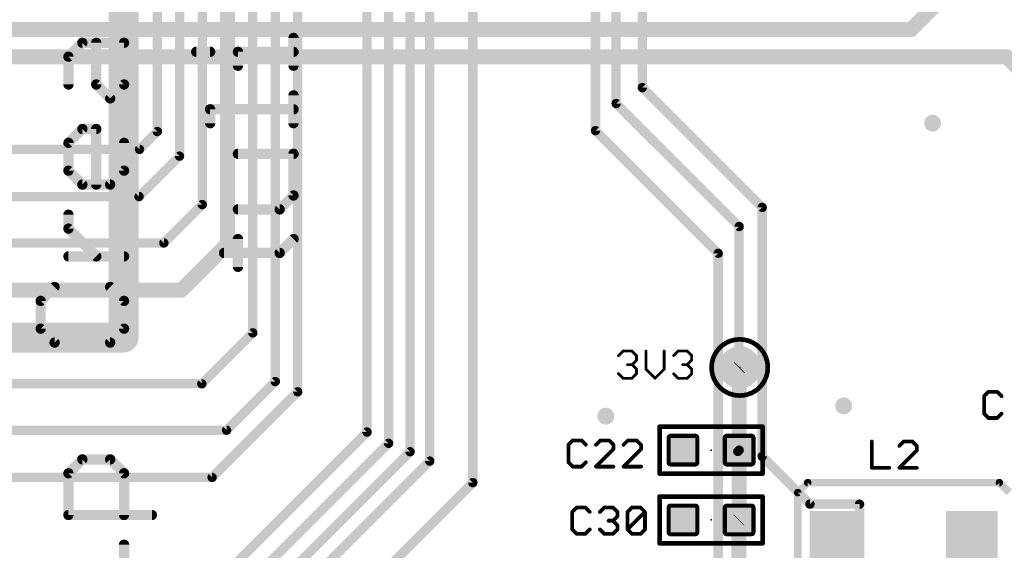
# Model space of a CAD drawing. Extents: x -10 to 150, y -20 to 180.
# Tile 16 of 70: x 35 to 61, y 44 to 58. Entities that reach past the tile are written whole.
import ezdxf

# ---------------------------------------------------------------- set-up
doc = ezdxf.new("R2010")
doc.units = 0
for name, color, linetype in [('1', 12, 'CONTINUOUS'), ('16', 132, 'CONTINUOUS'), ('18', 110, 'CONTINUOUS'), ('21', 253, 'CONTINUOUS'), ('23', 53, 'CONTINUOUS'), ('25', 253, 'CONTINUOUS')]:
    doc.layers.add(name, color=color, linetype=linetype)

# ---------------------------------------------------------------- blocks, each defined once
blk = doc.blocks.new('PIE')
at = {"const_width": 0.5}
blk.add_lwpolyline([(0, -0.25, 1), (0, 0.25, 1), (0, -0.25)], format="xyb", dxfattribs=at)
blk = doc.blocks.new('RECT142240X142240R25')
at = {"const_width": 0.1111}
blk.add_lwpolyline([(0.3889, -0.3334), (0.3889, 0.3334, 0.4142), (0.3334, 0.3889), (-0.3334, 0.3889, 0.4142), (-0.3889, 0.3334), (-0.3889, -0.3334, 0.4142), (-0.3334, -0.3889), (0.3334, -0.3889, 0.4142)], format="xyb", close=True, dxfattribs=at)
blk.add_solid([(-0.3588, -0.3588), (0.3588, -0.3588), (-0.3588, 0.3588), (0.3588, 0.3588)])
blk = doc.blocks.new('RECT')
blk.add_solid([(-0.5, -0.5), (0.5, -0.5), (-0.5, 0.5), (0.5, 0.5)])
blk = doc.blocks.new('ROUNDV')
at = {"const_width": 0.5}
blk.add_lwpolyline([(0, -0.25, 1), (0, 0.25, 1), (0, -0.25)], format="xyb", dxfattribs=at)

msp = doc.modelspace()

# ---------------------------------------------------------------- linework, layer by layer
at = {"layer": '1'}
for points, const_width in [([(40.2336, 89.2048), (40.2336, 52.1208)], 0.4064), ([(41.529, 83.058), (41.529, 48.387)], 0.254), ([(42.1386, 48.1076), (42.1386, 82.8294)], 0.254), ([(37.4142, 82), (37.4142, 55.5682)], 0.8128), ([(44.0182, 47.0154), (44.0182, 82.3468)], 0.254), ([(44.6024, 46.7106), (44.6024, 82.0674)], 0.254), ([(45.1866, 81.8134), (45.1866, 46.482)], 0.254), ([(45.72, 46.228), (45.72, 81.5086)], 0.254), ([(38.9318, 81.0006), (38.9318, 54.502)], 0.254), ([(46.8884, 45.6438), (46.8884, 81.0514)], 0.254), ([(38.3302, 80.4), (38.3302, 55.1704)], 0.254), ([(40.9194, 79.7814), (40.9194, 49.7078)], 0.254), ([(39.5478, 53.1876), (39.5478, 79.1718)], 0.254), ([(50.2158, 55.1942), (50.2158, 75.311)], 0.254), ([(51.4858, 69.0118), (51.4858, 56.3626)], 0.254), ([(50.7758, 66.6056), (50.7758, 55.9296)], 0.254), ([(51.4858, 56.3626), (54.737, 53.1114)], 0.254), ([(50.7758, 55.9296), (54.1122, 52.5932)], 0.254), ([(38.3302, 55.1704), (37.846, 54.6862)], 0.254), ([(53.5432, 51.8668), (50.2158, 55.1942)], 0.254), ([(37.846, 54.6862), (25.3112, 54.6862)], 0.254), ([(37.8348, 53.405), (38.9318, 54.502)], 0.254), ([(25.3, 53.405), (37.8348, 53.405)], 0.254), ([(38.5064, 52.1462), (39.5478, 53.1876)], 0.254), ([(54.737, 53.1114), (54.737, 46.355)], 0.254), ([(54.1122, 52.5932), (54.1122, 46.525)], 0.254), ([(25.3112, 52.1462), (38.5064, 52.1462)], 0.254), ([(38.9778, 50.865), (40.2336, 52.1208)], 0.4064), ([(53.5432, 34.671), (53.5432, 51.8668)], 0.254), ([(25.3, 50.865), (38.9778, 50.865)], 0.4064), ([(32.6898, 49.5808), (37.4142, 49.5808)], 0.8128), ([(39.5366, 48.325), (40.9194, 49.7078)], 0.254), ([(54.1122, 48.7528), (54.1274, 48.768)], 0.4064), ([(54.1122, 46.525), (54.1122, 48.7528)], 0.4064), ([(25.3, 48.325), (39.5366, 48.325)], 0.254), ([(41.529, 48.387), (40.2082, 47.0662)], 0.254), ([(39.816, 45.785), (42.1386, 48.1076)], 0.254), ([(40.2082, 47.0662), (25.3112, 47.0662)], 0.254), ([(37.973, 40.9702), (44.0182, 47.0154)], 0.254), ([(38.3032, 40.4114), (44.6024, 46.7106)], 0.254), ([(38.5826, 39.878), (45.1866, 46.482)], 0.254), ([(54.1122, 44.632), (54.1122, 46.525)], 0.4064), ([(54.1122, 46.525), (54.0766, 46.4894)], 0.254), ([(54.0766, 46.4894), (54.0766, 36.4134)], 0.254), ([(54.737, 46.355), (56.0324, 45.0596)], 0.254), ([(38.8112, 39.3192), (45.72, 46.228)], 0.254), ([(25.3, 45.785), (39.816, 45.785)], 0.254), ([(39.4208, 38.1762), (46.8884, 45.6438)], 0.254), ([(56.0324, 45.0596), (57.3786, 45.0596)], 0.254), ([(57.3786, 45.0596), (57.3786, 40.0812)], 0.254), ([(54.1008, 44.6206), (54.1122, 44.632)], 0.4064), ([(54.1008, 42.77), (54.1008, 44.6206)], 0.4064)]:
    msp.add_lwpolyline(points, dxfattribs=dict(at, const_width=const_width))
for points, const_width in [([(51.5307, 56.4075, 1), (51.4409, 56.3177)], 0.127), ([(51.4223, 56.3626, 1), (51.5493, 56.3626)], 0.127), ([(50.8207, 55.9745, 1), (50.7309, 55.8847)], 0.127), ([(50.7123, 55.9296, 1), (50.8393, 55.9296)], 0.127), ([(37.211, 55.5682, 1), (37.6174, 55.5682)], 0.4064), ([(38.3751, 55.1255, 1), (38.2853, 55.2153)], 0.127), ([(50.2607, 55.2391, 1), (50.1709, 55.1493)], 0.127), ([(38.2667, 55.1704, 1), (38.3937, 55.1704)], 0.127), ([(50.1523, 55.1942, 1), (50.2793, 55.1942)], 0.127), ([(37.8011, 54.7311, 1), (37.8909, 54.6413)], 0.127), ([(37.846, 54.6227, 1), (37.846, 54.7497)], 0.127), ([(38.8683, 54.502, 1), (38.9953, 54.502)], 0.127), ([(38.9767, 54.4571, 1), (38.8869, 54.5469)], 0.127), ([(37.7899, 53.4499, 1), (37.8797, 53.3601)], 0.127), ([(37.8348, 53.3415, 1), (37.8348, 53.4685)], 0.127), ([(39.4843, 53.1876, 1), (39.6113, 53.1876)], 0.127), ([(39.5927, 53.1427, 1), (39.5029, 53.2325)], 0.127), ([(54.8005, 53.1114, 1), (54.6735, 53.1114)], 0.127), ([(54.6921, 53.0665, 1), (54.7819, 53.1563)], 0.127), ([(54.1757, 52.5932, 1), (54.0487, 52.5932)], 0.127), ([(54.0673, 52.5483, 1), (54.1571, 52.6381)], 0.127), ([(38.4615, 52.1911, 1), (38.5513, 52.1013)], 0.127), ([(38.5064, 52.0827, 1), (38.5064, 52.2097)], 0.127), ([(40.132, 52.1208, 1), (40.3352, 52.1208)], 0.2032), ([(40.3054, 52.049, 1), (40.1618, 52.1926)], 0.2032), ([(53.6067, 51.8668, 1), (53.4797, 51.8668)], 0.127), ([(53.4983, 51.8219, 1), (53.5881, 51.9117)], 0.127), ([(38.906, 50.9368, 1), (39.0496, 50.7932)], 0.2032), ([(38.9778, 50.7634, 1), (38.9778, 50.9666)], 0.2032), ([(37.4142, 49.3776, 1), (37.4142, 49.784)], 0.4064), ([(40.8559, 49.7078, 1), (40.9829, 49.7078)], 0.127), ([(40.9643, 49.6629, 1), (40.8745, 49.7527)], 0.127), ([(54.2138, 48.7528, 1), (54.0106, 48.7528)], 0.2032), ([(54.0404, 48.8246, 1), (54.184, 48.681)], 0.2032), ([(54.1992, 48.6962, 1), (54.0556, 48.8398)], 0.2032), ([(39.4917, 48.3699, 1), (39.5815, 48.2801)], 0.127), ([(39.5366, 48.2615, 1), (39.5366, 48.3885)], 0.127), ([(41.4655, 48.387, 1), (41.5925, 48.387)], 0.127), ([(41.5739, 48.3421, 1), (41.4841, 48.4319)], 0.127), ([(42.0751, 48.1076, 1), (42.2021, 48.1076)], 0.127), ([(42.1835, 48.0627, 1), (42.0937, 48.1525)], 0.127), ([(40.1633, 47.1111, 1), (40.2531, 47.0213)], 0.127), ([(40.2082, 47.0027, 1), (40.2082, 47.1297)], 0.127), ([(43.9547, 47.0154, 1), (44.0817, 47.0154)], 0.127), ([(44.0631, 46.9705, 1), (43.9733, 47.0603)], 0.127), ([(44.5389, 46.7106, 1), (44.6659, 46.7106)], 0.127), ([(44.6473, 46.6657, 1), (44.5575, 46.7555)], 0.127), ([(45.1231, 46.482, 1), (45.2501, 46.482)], 0.127), ([(45.2315, 46.4371, 1), (45.1417, 46.5269)], 0.127), ([(54.2138, 46.525, 1), (54.0106, 46.525)], 0.2032), ([(54.0106, 46.525, 1), (54.2138, 46.525)], 0.2032), ([(54.1401, 46.4894, 1), (54.0131, 46.4894)], 0.127), ([(54.0317, 46.5343, 1), (54.1215, 46.4445)], 0.127), ([(54.0487, 46.525, 1), (54.1757, 46.525)], 0.127), ([(54.1571, 46.4801, 1), (54.0673, 46.5699)], 0.127), ([(54.7819, 46.3999, 1), (54.6921, 46.3101)], 0.127), ([(45.6565, 46.228, 1), (45.7835, 46.228)], 0.127), ([(45.7649, 46.1831, 1), (45.6751, 46.2729)], 0.127), ([(54.6735, 46.355, 1), (54.8005, 46.355)], 0.127), ([(39.7711, 45.8299, 1), (39.8609, 45.7401)], 0.127), ([(39.816, 45.7215, 1), (39.816, 45.8485)], 0.127), ([(46.8249, 45.6438, 1), (46.9519, 45.6438)], 0.127), ([(46.9333, 45.5989, 1), (46.8435, 45.6887)], 0.127), ([(56.0324, 45.1231, 1), (56.0324, 44.9961)], 0.127), ([(55.9875, 45.0147, 1), (56.0773, 45.1045)], 0.127), ([(57.4421, 45.0596, 1), (57.3151, 45.0596)], 0.127), ([(57.3786, 44.9961, 1), (57.3786, 45.1231)], 0.127), ([(54.2024, 44.6206, 1), (53.9992, 44.6206)], 0.2032), ([(54.029, 44.6924, 1), (54.1726, 44.5488)], 0.2032), ([(54.0106, 44.632, 1), (54.2138, 44.632)], 0.2032), ([(54.184, 44.5602, 1), (54.0404, 44.7038)], 0.2032)]:
    msp.add_lwpolyline(points, format="xyb", dxfattribs=dict(at, const_width=const_width))
at = {"layer": '16'}
for points, const_width in [([(58.7756, 57.9374), (63.4492, 62.611)], 0.4064), ([(22.2572, 57.9374), (58.7756, 57.9374)], 0.4064), ([(26.3, 57.2008), (61.3664, 57.2008)], 0.4064), ([(61.3664, 57.2008), (64.643, 53.9242)], 0.4064), ([(37.4142, 55.5682), (37.4142, 49.5808)], 0.8128)]:
    msp.add_lwpolyline(points, dxfattribs=dict(at, const_width=const_width))
for points, const_width in [([(58.7038, 58.0092, 1), (58.8474, 57.8656)], 0.2032), ([(58.7756, 57.8358, 1), (58.7756, 58.039)], 0.2032), ([(61.4382, 57.2726, 1), (61.2946, 57.129)], 0.2032), ([(61.3664, 57.0992, 1), (61.3664, 57.3024)], 0.2032), ([(37.6174, 55.5682, 1), (37.211, 55.5682)], 0.4064), ([(37.211, 49.5808, 1), (37.6174, 49.5808)], 0.4064)]:
    msp.add_lwpolyline(points, format="xyb", dxfattribs=dict(at, const_width=const_width))
at = {"layer": '21'}
for points, const_width in [([(35.9189, 57.2011), (36.296, 57.5782)], 0.2794), ([(36.296, 57.5782), (37.4273, 57.5782)], 0.2794), ([(36.6731, 56.447), (36.6731, 57.5782)], 0.2794), ([(37.4273, 57.5782), (37.4273, 56.447)], 0.2794), ([(42.0247, 56.9557), (42.0247, 57.7099)], 0.2794), ([(39.3851, 57.3328), (39.7622, 57.3328)], 0.2794), ([(40.5163, 56.9557), (40.5163, 57.3328)], 0.2794), ([(40.5163, 57.3328), (42.0247, 57.3328)], 0.2794), ([(35.9189, 56.447), (35.9189, 57.2011)], 0.2794), ([(37.0502, 56.0699), (36.6731, 56.447)], 0.2794), ([(37.4273, 56.447), (37.0502, 56.0699)], 0.2794), ([(42.0247, 55.3965), (42.0247, 56.1507)], 0.2794), ([(39.7622, 55.3965), (39.7622, 55.7736)], 0.2794), ([(39.7622, 55.7736), (42.0247, 55.7736)], 0.2794), ([(35.9189, 54.8623), (36.296, 55.2394)], 0.2794), ([(36.296, 55.2394), (36.6731, 55.2394)], 0.2794), ([(36.6731, 55.2394), (36.6731, 53.7311)], 0.2794), ([(35.9189, 54.1082), (35.9189, 54.8623)], 0.2794), ([(37.4273, 54.8623), (37.4273, 54.1082)], 0.2794), ([(42.0247, 54.5661), (40.5163, 54.5661)], 0.2794), ([(42.0247, 53.4348), (42.0247, 54.5661)], 0.2794), ([(36.296, 53.7311), (35.9189, 54.1082)], 0.2794), ([(37.4273, 54.1082), (37.0502, 53.7311)], 0.2794), ([(37.0502, 53.7311), (36.296, 53.7311)], 0.2794), ([(41.6476, 53.0577), (42.0247, 53.4348)], 0.2794), ([(40.5163, 53.0577), (41.6476, 53.0577)], 0.2794), ([(35.9189, 52.5363), (35.9189, 52.9133)], 0.2794), ([(36.6731, 51.7821), (35.9189, 52.5363)], 0.2794), ([(40.5163, 51.4985), (40.5163, 52.2527)], 0.2794), ([(41.6476, 51.8756), (42.0247, 52.2527)], 0.2794), ([(37.4273, 51.7821), (35.9189, 51.7821)], 0.2794), ([(40.1393, 51.8756), (41.6476, 51.8756)], 0.2794), ([(35.5419, 50.9516), (35.1648, 50.5745)], 0.2794), ([(37.4273, 50.5745), (37.0502, 50.9516)], 0.2794), ([(35.1648, 50.5745), (35.1648, 49.8204)], 0.2794), ([(37.4273, 49.8204), (37.4273, 50.5745)], 0.2794), ([(35.1648, 49.8204), (35.5419, 49.4433)], 0.2794), ([(37.0502, 49.4433), (37.4273, 49.8204)], 0.2794), ([(35.5419, 49.4433), (37.0502, 49.4433)], 0.2794), ([(51.9532, 45.89), (51.9532, 47.16)], 0.127), ([(51.9532, 47.16), (54.7472, 47.16)], 0.127), ([(54.7472, 47.16), (54.7472, 45.89)], 0.127), ([(35.9189, 45.897), (36.296, 46.274)], 0.2794), ([(36.296, 46.274), (37.0502, 46.274)], 0.2794), ([(37.0502, 46.274), (37.4273, 45.897)], 0.2794), ([(35.9189, 44.7657), (35.9189, 45.897)], 0.2794), ([(37.4273, 45.897), (37.4273, 44.7657)], 0.2794), ([(54.7472, 45.89), (51.9532, 45.89)], 0.127), ([(55.7024, 45.3736), (55.9724, 45.6436)], 0.2032), ([(61.1724, 45.6436), (55.9724, 45.6436)], 0.2032), ([(61.4424, 45.3736), (61.1724, 45.6436)], 0.2032), ([(55.7024, 45.3736), (55.7024, 40.1736)], 0.2032), ([(51.9532, 45.267), (54.7472, 45.267)], 0.127), ([(51.9532, 43.997), (51.9532, 45.267)], 0.127), ([(54.7472, 45.267), (54.7472, 43.997)], 0.127), ([(38.1815, 44.7657), (35.9189, 44.7657)], 0.2794), ([(37.4273, 43.2065), (37.4273, 43.9607)], 0.2794), ([(54.7472, 43.997), (51.9532, 43.997)], 0.127)]:
    msp.add_lwpolyline(points, dxfattribs=dict(at, const_width=const_width))
for points, const_width in [([(36.296, 57.6481, 1), (36.296, 57.5084)], 0.1397), ([(36.3454, 57.5288, 1), (36.2466, 57.6276)], 0.1397), ([(36.743, 57.5782, 1), (36.6033, 57.5782)], 0.1397), ([(37.4972, 57.5782, 1), (37.3575, 57.5782)], 0.1397), ([(37.4273, 57.5084, 1), (37.4273, 57.6481)], 0.1397), ([(42.0946, 57.7099, 1), (41.9549, 57.7099)], 0.1397), ([(39.3851, 57.4026, 1), (39.3851, 57.2629)], 0.1397), ([(39.7622, 57.2629, 1), (39.7622, 57.4026)], 0.1397), ([(40.5862, 57.3328, 1), (40.4465, 57.3328)], 0.1397), ([(40.5163, 57.4026, 1), (40.5163, 57.2629)], 0.1397), ([(42.0247, 57.2629, 1), (42.0247, 57.4026)], 0.1397), ([(35.9888, 57.2011, 1), (35.8491, 57.2011)], 0.1397), ([(35.8696, 57.2505, 1), (35.9683, 57.1517)], 0.1397), ([(40.4465, 56.9557, 1), (40.5862, 56.9557)], 0.1397), ([(41.9549, 56.9557, 1), (42.0946, 56.9557)], 0.1397), ([(35.8491, 56.447, 1), (35.9888, 56.447)], 0.1397), ([(36.7225, 56.4964, 1), (36.6237, 56.3976)], 0.1397), ([(36.6033, 56.447, 1), (36.743, 56.447)], 0.1397), ([(37.3575, 56.447, 1), (37.4972, 56.447)], 0.1397), ([(37.4767, 56.3976, 1), (37.3779, 56.4964)], 0.1397), ([(37.0008, 56.1193, 1), (37.0996, 56.0205)], 0.1397), ([(37.0008, 56.0205, 1), (37.0996, 56.1193)], 0.1397), ([(42.0946, 56.1507, 1), (41.9549, 56.1507)], 0.1397), ([(39.832, 55.7736, 1), (39.6923, 55.7736)], 0.1397), ([(39.7622, 55.8434, 1), (39.7622, 55.7037)], 0.1397), ([(42.0247, 55.7037, 1), (42.0247, 55.8434)], 0.1397), ([(36.296, 55.3093, 1), (36.296, 55.1696)], 0.1397), ([(36.3454, 55.19, 1), (36.2466, 55.2888)], 0.1397), ([(36.743, 55.2394, 1), (36.6033, 55.2394)], 0.1397), ([(36.6731, 55.1696, 1), (36.6731, 55.3093)], 0.1397), ([(39.6923, 55.3965, 1), (39.832, 55.3965)], 0.1397), ([(41.9549, 55.3965, 1), (42.0946, 55.3965)], 0.1397), ([(35.9888, 54.8623, 1), (35.8491, 54.8623)], 0.1397), ([(35.8696, 54.9117, 1), (35.9683, 54.8129)], 0.1397), ([(37.4972, 54.8623, 1), (37.3575, 54.8623)], 0.1397), ([(40.5163, 54.6359, 1), (40.5163, 54.4962)], 0.1397), ([(42.0946, 54.5661, 1), (41.9549, 54.5661)], 0.1397), ([(42.0247, 54.4962, 1), (42.0247, 54.6359)], 0.1397), ([(35.9683, 54.1576, 1), (35.8696, 54.0588)], 0.1397), ([(37.4767, 54.0588, 1), (37.3779, 54.1576)], 0.1397), ([(35.8491, 54.1082, 1), (35.9888, 54.1082)], 0.1397), ([(37.3575, 54.1082, 1), (37.4972, 54.1082)], 0.1397), ([(36.296, 53.8009, 1), (36.296, 53.6612)], 0.1397), ([(36.2466, 53.6817, 1), (36.3454, 53.7805)], 0.1397), ([(36.6033, 53.7311, 1), (36.743, 53.7311)], 0.1397), ([(37.0008, 53.7805, 1), (37.0996, 53.6817)], 0.1397), ([(37.0502, 53.6612, 1), (37.0502, 53.8009)], 0.1397), ([(41.9549, 53.4348, 1), (42.0946, 53.4348)], 0.1397), ([(42.0741, 53.3854, 1), (41.9753, 53.4842)], 0.1397), ([(40.5163, 53.1275, 1), (40.5163, 52.9878)], 0.1397), ([(41.5982, 53.1071, 1), (41.697, 53.0083)], 0.1397), ([(41.6476, 52.9878, 1), (41.6476, 53.1275)], 0.1397), ([(35.9888, 52.9133, 1), (35.8491, 52.9133)], 0.1397), ([(35.9683, 52.5856, 1), (35.8696, 52.4869)], 0.1397), ([(35.8491, 52.5363, 1), (35.9888, 52.5363)], 0.1397), ([(40.5862, 52.2527, 1), (40.4465, 52.2527)], 0.1397), ([(42.0741, 52.2033, 1), (41.9753, 52.3021)], 0.1397), ([(35.9189, 51.8519, 1), (35.9189, 51.7122)], 0.1397), ([(36.6237, 51.7327, 1), (36.7225, 51.8315)], 0.1397), ([(37.4273, 51.7122, 1), (37.4273, 51.8519)], 0.1397), ([(40.1393, 51.9454, 1), (40.1393, 51.8057)], 0.1397), ([(41.5982, 51.925, 1), (41.697, 51.8262)], 0.1397), ([(41.6476, 51.8057, 1), (41.6476, 51.9454)], 0.1397), ([(40.4465, 51.4985, 1), (40.5862, 51.4985)], 0.1397), ([(35.5912, 50.9022, 1), (35.4925, 51.001)], 0.1397), ([(37.0996, 51.001, 1), (37.0008, 50.9022)], 0.1397), ([(35.2346, 50.5745, 1), (35.0949, 50.5745)], 0.1397), ([(35.1154, 50.6239, 1), (35.2142, 50.5252)], 0.1397), ([(37.4972, 50.5745, 1), (37.3575, 50.5745)], 0.1397), ([(37.3779, 50.5252, 1), (37.4767, 50.6239)], 0.1397), ([(35.2142, 49.8698, 1), (35.1154, 49.771)], 0.1397), ([(37.4767, 49.771, 1), (37.3779, 49.8698)], 0.1397), ([(35.0949, 49.8204, 1), (35.2346, 49.8204)], 0.1397), ([(37.3575, 49.8204, 1), (37.4972, 49.8204)], 0.1397), ([(35.5419, 49.5131, 1), (35.5419, 49.3734)], 0.1397), ([(35.4925, 49.3939, 1), (35.5912, 49.4927)], 0.1397), ([(37.0008, 49.4927, 1), (37.0996, 49.3939)], 0.1397), ([(37.0502, 49.3734, 1), (37.0502, 49.5131)], 0.1397), ([(54.1274, 48.006, 1), (54.1274, 49.53, 1), (54.1274, 48.006)], 0.127), ([(51.9532, 47.1918, 1), (51.9532, 47.1283)], 0.0635), ([(51.985, 47.16, 1), (51.9215, 47.16)], 0.0635), ([(54.779, 47.16, 1), (54.7154, 47.16)], 0.0635), ([(54.7472, 47.1283, 1), (54.7472, 47.1918)], 0.0635), ([(36.296, 46.3439, 1), (36.296, 46.2042)], 0.1397), ([(36.3454, 46.2246, 1), (36.2466, 46.3234)], 0.1397), ([(37.0996, 46.3234, 1), (37.0008, 46.2246)], 0.1397), ([(37.0502, 46.2042, 1), (37.0502, 46.3439)], 0.1397), ([(35.9888, 45.897, 1), (35.8491, 45.897)], 0.1397), ([(35.8696, 45.9463, 1), (35.9683, 45.8476)], 0.1397), ([(37.4972, 45.897, 1), (37.3575, 45.897)], 0.1397), ([(37.3779, 45.8476, 1), (37.4767, 45.9463)], 0.1397), ([(51.9532, 45.9218, 1), (51.9532, 45.8582)], 0.0635), ([(54.7472, 45.8582, 1), (54.7472, 45.9218)], 0.0635), ([(51.9215, 45.89, 1), (51.985, 45.89)], 0.0635), ([(54.7154, 45.89, 1), (54.779, 45.89)], 0.0635), ([(55.9724, 45.6944, 1), (55.9724, 45.5928)], 0.1016), ([(56.0083, 45.6077, 1), (55.9365, 45.6795)], 0.1016), ([(61.2083, 45.6795, 1), (61.1365, 45.6077)], 0.1016), ([(61.1724, 45.5928, 1), (61.1724, 45.6944)], 0.1016), ([(55.7532, 45.3736, 1), (55.6516, 45.3736)], 0.1016), ([(55.6665, 45.4095, 1), (55.7383, 45.3377)], 0.1016), ([(51.9532, 45.2988, 1), (51.9532, 45.2353)], 0.0635), ([(51.985, 45.267, 1), (51.9215, 45.267)], 0.0635), ([(54.779, 45.267, 1), (54.7154, 45.267)], 0.0635), ([(54.7472, 45.2353, 1), (54.7472, 45.2988)], 0.0635), ([(35.9189, 44.8355, 1), (35.9189, 44.6958)], 0.1397), ([(38.1815, 44.6958, 1), (38.1815, 44.8355)], 0.1397), ([(35.8491, 44.7657, 1), (35.9888, 44.7657)], 0.1397), ([(37.3575, 44.7657, 1), (37.4972, 44.7657)], 0.1397), ([(37.4972, 43.9607, 1), (37.3575, 43.9607)], 0.1397), ([(51.9532, 44.0288, 1), (51.9532, 43.9652)], 0.0635), ([(51.9215, 43.997, 1), (51.985, 43.997)], 0.0635), ([(54.7154, 43.997, 1), (54.779, 43.997)], 0.0635), ([(54.7472, 43.9652, 1), (54.7472, 44.0288)], 0.0635)]:
    msp.add_lwpolyline(points, format="xyb", dxfattribs=dict(at, const_width=const_width))
at = {"layer": '23'}
for p in [(54.1274, 48.768), (53.3502, 46.525), (53.3502, 44.632)]:
    msp.add_point(p, dxfattribs=at)
at = {"layer": '25'}
for points, const_width in [([(50.8381, 49.0903), (50.961, 49.2131)], 0.0762), ([(50.961, 49.2131), (51.2067, 49.2131)], 0.0762), ([(51.2067, 49.2131), (51.3296, 49.0903)], 0.0762), ([(51.5865, 49.2131), (51.5865, 48.7216)], 0.0762), ([(52.078, 48.7216), (52.078, 49.2131)], 0.0762), ([(52.3349, 49.0903), (52.4578, 49.2131)], 0.0762), ([(52.4578, 49.2131), (52.7035, 49.2131)], 0.0762), ([(52.7035, 49.2131), (52.8264, 49.0903)], 0.0762), ([(51.2067, 48.8445), (51.0838, 48.8445)], 0.0762), ([(51.3296, 48.9674), (51.2067, 48.8445)], 0.0762), ([(51.2067, 48.8445), (51.3296, 48.7216)], 0.0762), ([(51.3296, 49.0903), (51.3296, 48.9674)], 0.0762), ([(52.7035, 48.8445), (52.5807, 48.8445)], 0.0762), ([(52.8264, 48.9674), (52.7035, 48.8445)], 0.0762), ([(52.7035, 48.8445), (52.8264, 48.7216)], 0.0762), ([(52.8264, 49.0903), (52.8264, 48.9674)], 0.0762), ([(50.961, 48.4759), (50.8381, 48.5988)], 0.0762), ([(51.3296, 48.5988), (51.2067, 48.4759)], 0.0762), ([(51.3296, 48.7216), (51.3296, 48.5988)], 0.0762), ([(51.5865, 48.7216), (51.8323, 48.4759)], 0.0762), ([(51.8323, 48.4759), (52.078, 48.7216)], 0.0762), ([(52.4578, 48.4759), (52.3349, 48.5988)], 0.0762), ([(52.8264, 48.5988), (52.7035, 48.4759)], 0.0762), ([(52.8264, 48.7216), (52.8264, 48.5988)], 0.0762), ([(51.2067, 48.4759), (50.961, 48.4759)], 0.0762), ([(52.7035, 48.4759), (52.4578, 48.4759)], 0.0762), ([(60.8754, 48.1082), (60.7568, 47.9896)], 0.1016), ([(61.1127, 48.1082), (60.8754, 48.1082)], 0.1016), ([(61.2313, 47.9896), (61.1127, 48.1082)], 0.1016), ([(60.7568, 47.9896), (60.7568, 47.515)], 0.1016), ([(60.7568, 47.515), (60.8754, 47.3964)], 0.1016), ([(61.1127, 47.3964), (61.2313, 47.515)], 0.1016), ([(60.8754, 47.3964), (61.1127, 47.3964)], 0.1016), ([(49.5988, 46.7894), (49.4802, 46.6708)], 0.1016), ([(49.8361, 46.7894), (49.5988, 46.7894)], 0.1016), ([(49.9547, 46.6708), (49.8361, 46.7894)], 0.1016), ([(50.3472, 46.7894), (50.2286, 46.6708)], 0.1016), ([(50.5845, 46.7894), (50.3472, 46.7894)], 0.1016), ([(50.7031, 46.6708), (50.5845, 46.7894)], 0.1016), ([(51.0956, 46.7894), (50.977, 46.6708)], 0.1016), ([(51.3329, 46.7894), (51.0956, 46.7894)], 0.1016), ([(51.4515, 46.6708), (51.3329, 46.7894)], 0.1016), ([(57.7106, 46.7584), (57.7106, 46.0466)], 0.1016), ([(58.5776, 46.7584), (58.459, 46.6398)], 0.1016), ([(58.8149, 46.7584), (58.5776, 46.7584)], 0.1016), ([(58.9335, 46.6398), (58.8149, 46.7584)], 0.1016), ([(49.4802, 46.6708), (49.4802, 46.1962)], 0.1016), ([(50.2286, 46.0776), (50.7031, 46.5521)], 0.1016), ([(50.7031, 46.5521), (50.7031, 46.6708)], 0.1016), ([(50.977, 46.0776), (51.4515, 46.5521)], 0.1016), ([(51.4515, 46.5521), (51.4515, 46.6708)], 0.1016), ([(58.459, 46.0466), (58.9335, 46.5211)], 0.1016), ([(58.9335, 46.5211), (58.9335, 46.6398)], 0.1016), ([(49.4802, 46.1962), (49.5988, 46.0776)], 0.1016), ([(49.8361, 46.0776), (49.9547, 46.1962)], 0.1016), ([(49.5988, 46.0776), (49.8361, 46.0776)], 0.1016), ([(50.7031, 46.0776), (50.2286, 46.0776)], 0.1016), ([(51.4515, 46.0776), (50.977, 46.0776)], 0.1016), ([(57.7106, 46.0466), (58.1851, 46.0466)], 0.1016), ([(58.9335, 46.0466), (58.459, 46.0466)], 0.1016), ([(49.7046, 44.9666), (49.586, 44.848)], 0.1016), ([(49.586, 44.848), (49.586, 44.3734)], 0.1016), ([(49.9419, 44.9666), (49.7046, 44.9666)], 0.1016), ([(50.0605, 44.848), (49.9419, 44.9666)], 0.1016), ([(50.3344, 44.848), (50.4531, 44.9666)], 0.1016), ([(50.4531, 44.9666), (50.6903, 44.9666)], 0.1016), ([(50.6903, 44.9666), (50.809, 44.848)], 0.1016), ([(50.809, 44.848), (50.809, 44.7293)], 0.1016), ([(51.0828, 44.848), (51.2015, 44.9666)], 0.1016), ([(51.0828, 44.3734), (51.0828, 44.848)], 0.1016), ([(51.0828, 44.3734), (51.5574, 44.848)], 0.1016), ([(51.2015, 44.9666), (51.4387, 44.9666)], 0.1016), ([(51.4387, 44.9666), (51.5574, 44.848)], 0.1016), ([(51.5574, 44.848), (51.5574, 44.3734)], 0.1016), ([(50.6903, 44.6107), (50.5717, 44.6107)], 0.1016), ([(50.809, 44.7293), (50.6903, 44.6107)], 0.1016), ([(50.6903, 44.6107), (50.809, 44.4921)], 0.1016), ([(49.586, 44.3734), (49.7046, 44.2548)], 0.1016), ([(49.9419, 44.2548), (50.0605, 44.3734)], 0.1016), ([(50.4531, 44.2548), (50.3344, 44.3734)], 0.1016), ([(50.809, 44.3734), (50.6903, 44.2548)], 0.1016), ([(50.809, 44.4921), (50.809, 44.3734)], 0.1016), ([(51.2015, 44.2548), (51.0828, 44.3734)], 0.1016), ([(51.5574, 44.3734), (51.4387, 44.2548)], 0.1016), ([(49.7046, 44.2548), (49.9419, 44.2548)], 0.1016), ([(50.6903, 44.2548), (50.4531, 44.2548)], 0.1016), ([(51.4387, 44.2548), (51.2015, 44.2548)], 0.1016)]:
    msp.add_lwpolyline(points, dxfattribs=dict(at, const_width=const_width))
for points, const_width in [([(50.961, 49.2322, 1), (50.961, 49.1941)], 0.0381), ([(50.9744, 49.1997, 1), (50.9475, 49.2266)], 0.0381), ([(51.2202, 49.2266, 1), (51.1932, 49.1997)], 0.0381), ([(51.2067, 49.1941, 1), (51.2067, 49.2322)], 0.0381), ([(51.6056, 49.2131, 1), (51.5675, 49.2131)], 0.0381), ([(52.0971, 49.2131, 1), (52.059, 49.2131)], 0.0381), ([(52.4578, 49.2322, 1), (52.4578, 49.1941)], 0.0381), ([(52.4713, 49.1997, 1), (52.4443, 49.2266)], 0.0381), ([(52.717, 49.2266, 1), (52.6901, 49.1997)], 0.0381), ([(52.7035, 49.1941, 1), (52.7035, 49.2322)], 0.0381), ([(50.8246, 49.1037, 1), (50.8516, 49.0768)], 0.0381), ([(51.0838, 48.8636, 1), (51.0838, 48.8255)], 0.0381), ([(51.2202, 48.858, 1), (51.1932, 48.831)], 0.0381), ([(51.2067, 48.8255, 1), (51.2067, 48.8636)], 0.0381), ([(51.3486, 49.0903, 1), (51.3105, 49.0903)], 0.0381), ([(51.3105, 48.9674, 1), (51.3486, 48.9674)], 0.0381), ([(51.3161, 49.0768, 1), (51.3431, 49.1037)], 0.0381), ([(51.3431, 48.9539, 1), (51.3161, 48.9809)], 0.0381), ([(52.3215, 49.1037, 1), (52.3484, 49.0768)], 0.0381), ([(52.5807, 48.8636, 1), (52.5807, 48.8255)], 0.0381), ([(52.717, 48.858, 1), (52.6901, 48.831)], 0.0381), ([(52.7035, 48.8255, 1), (52.7035, 48.8636)], 0.0381), ([(52.8455, 49.0903, 1), (52.8074, 49.0903)], 0.0381), ([(52.8074, 48.9674, 1), (52.8455, 48.9674)], 0.0381), ([(52.8129, 49.0768, 1), (52.8399, 49.1037)], 0.0381), ([(52.8399, 48.9539, 1), (52.8129, 48.9809)], 0.0381), ([(50.8516, 48.6122, 1), (50.8246, 48.5853)], 0.0381), ([(51.1932, 48.858, 1), (51.2202, 48.831)], 0.0381), ([(51.3486, 48.7216, 1), (51.3105, 48.7216)], 0.0381), ([(51.3105, 48.5988, 1), (51.3486, 48.5988)], 0.0381), ([(51.3161, 48.7082, 1), (51.3431, 48.7351)], 0.0381), ([(51.3431, 48.5853, 1), (51.3161, 48.6122)], 0.0381), ([(51.6, 48.7351, 1), (51.573, 48.7082)], 0.0381), ([(51.5675, 48.7216, 1), (51.6056, 48.7216)], 0.0381), ([(52.059, 48.7216, 1), (52.0971, 48.7216)], 0.0381), ([(52.0915, 48.7082, 1), (52.0645, 48.7351)], 0.0381), ([(52.3484, 48.6122, 1), (52.3215, 48.5853)], 0.0381), ([(52.6901, 48.858, 1), (52.717, 48.831)], 0.0381), ([(52.8455, 48.7216, 1), (52.8074, 48.7216)], 0.0381), ([(52.8074, 48.5988, 1), (52.8455, 48.5988)], 0.0381), ([(52.8129, 48.7082, 1), (52.8399, 48.7351)], 0.0381), ([(52.8399, 48.5853, 1), (52.8129, 48.6122)], 0.0381), ([(50.961, 48.495, 1), (50.961, 48.4569)], 0.0381), ([(50.9475, 48.4624, 1), (50.9744, 48.4894)], 0.0381), ([(51.1932, 48.4894, 1), (51.2202, 48.4624)], 0.0381), ([(51.2067, 48.4569, 1), (51.2067, 48.495)], 0.0381), ([(51.8188, 48.4894, 1), (51.8457, 48.4624)], 0.0381), ([(51.8188, 48.4624, 1), (51.8457, 48.4894)], 0.0381), ([(52.4578, 48.495, 1), (52.4578, 48.4569)], 0.0381), ([(52.4443, 48.4624, 1), (52.4713, 48.4894)], 0.0381), ([(52.6901, 48.4894, 1), (52.717, 48.4624)], 0.0381), ([(52.7035, 48.4569, 1), (52.7035, 48.495)], 0.0381), ([(60.8754, 48.1336, 1), (60.8754, 48.0828)], 0.0508), ([(60.8934, 48.0902, 1), (60.8575, 48.1262)], 0.0508), ([(61.1307, 48.1262, 1), (61.0947, 48.0902)], 0.0508), ([(61.1127, 48.0828, 1), (61.1127, 48.1336)], 0.0508), ([(60.7822, 47.9896, 1), (60.7314, 47.9896)], 0.0508), ([(60.7388, 48.0075, 1), (60.7748, 47.9716)], 0.0508), ([(61.2134, 47.9716, 1), (61.2493, 48.0075)], 0.0508), ([(60.7748, 47.533, 1), (60.7388, 47.4971)], 0.0508), ([(61.2493, 47.4971, 1), (61.2134, 47.533)], 0.0508), ([(60.7314, 47.515, 1), (60.7822, 47.515)], 0.0508), ([(60.8754, 47.4218, 1), (60.8754, 47.371)], 0.0508), ([(60.8575, 47.3784, 1), (60.8934, 47.4144)], 0.0508), ([(61.0947, 47.4144, 1), (61.1307, 47.3784)], 0.0508), ([(61.1127, 47.371, 1), (61.1127, 47.4218)], 0.0508), ([(49.5988, 46.8148, 1), (49.5988, 46.764)], 0.0508), ([(49.6167, 46.7714, 1), (49.5808, 46.8074)], 0.0508), ([(49.854, 46.8074, 1), (49.8181, 46.7714)], 0.0508), ([(49.8361, 46.764, 1), (49.8361, 46.8148)], 0.0508), ([(50.3472, 46.8148, 1), (50.3472, 46.764)], 0.0508), ([(50.3652, 46.7714, 1), (50.3292, 46.8074)], 0.0508), ([(50.6024, 46.8074, 1), (50.5665, 46.7714)], 0.0508), ([(50.5845, 46.764, 1), (50.5845, 46.8148)], 0.0508), ([(51.0956, 46.8148, 1), (51.0956, 46.764)], 0.0508), ([(51.1136, 46.7714, 1), (51.0777, 46.8074)], 0.0508), ([(51.3508, 46.8074, 1), (51.3149, 46.7714)], 0.0508), ([(51.3329, 46.764, 1), (51.3329, 46.8148)], 0.0508), ([(57.736, 46.7584, 1), (57.6852, 46.7584)], 0.0508), ([(58.5776, 46.7838, 1), (58.5776, 46.733)], 0.0508), ([(58.5956, 46.7404, 1), (58.5597, 46.7764)], 0.0508), ([(58.8328, 46.7764, 1), (58.7969, 46.7404)], 0.0508), ([(58.8149, 46.733, 1), (58.8149, 46.7838)], 0.0508), ([(49.5056, 46.6708, 1), (49.4548, 46.6708)], 0.0508), ([(49.4622, 46.6887, 1), (49.4981, 46.6528)], 0.0508), ([(49.9367, 46.6528, 1), (49.9727, 46.6887)], 0.0508), ([(50.2106, 46.6887, 1), (50.2465, 46.6528)], 0.0508), ([(50.7285, 46.6708, 1), (50.6777, 46.6708)], 0.0508), ([(50.6777, 46.5521, 1), (50.7285, 46.5521)], 0.0508), ([(50.6851, 46.6528, 1), (50.7211, 46.6887)], 0.0508), ([(50.7211, 46.5342, 1), (50.6851, 46.5701)], 0.0508), ([(50.959, 46.6887, 1), (50.9949, 46.6528)], 0.0508), ([(51.4769, 46.6708, 1), (51.4261, 46.6708)], 0.0508), ([(51.4261, 46.5521, 1), (51.4769, 46.5521)], 0.0508), ([(51.4336, 46.6528, 1), (51.4695, 46.6887)], 0.0508), ([(51.4695, 46.5342, 1), (51.4336, 46.5701)], 0.0508), ([(58.441, 46.6577, 1), (58.4769, 46.6218)], 0.0508), ([(58.9589, 46.6398, 1), (58.9081, 46.6398)], 0.0508), ([(58.9081, 46.5211, 1), (58.9589, 46.5211)], 0.0508), ([(58.9156, 46.6218, 1), (58.9515, 46.6577)], 0.0508), ([(58.9515, 46.5032, 1), (58.9156, 46.5391)], 0.0508), ([(49.4981, 46.2142, 1), (49.4622, 46.1783)], 0.0508), ([(49.4548, 46.1962, 1), (49.5056, 46.1962)], 0.0508), ([(49.9727, 46.1783, 1), (49.9367, 46.2142)], 0.0508), ([(49.5988, 46.103, 1), (49.5988, 46.0522)], 0.0508), ([(49.5808, 46.0596, 1), (49.6167, 46.0956)], 0.0508), ([(49.8181, 46.0956, 1), (49.854, 46.0596)], 0.0508), ([(49.8361, 46.0522, 1), (49.8361, 46.103)], 0.0508), ([(50.2106, 46.0956, 1), (50.2465, 46.0596)], 0.0508), ([(50.2286, 46.103, 1), (50.2286, 46.0522)], 0.0508), ([(50.7031, 46.0522, 1), (50.7031, 46.103)], 0.0508), ([(50.959, 46.0956, 1), (50.9949, 46.0596)], 0.0508), ([(50.977, 46.103, 1), (50.977, 46.0522)], 0.0508), ([(51.4515, 46.0522, 1), (51.4515, 46.103)], 0.0508), ([(57.7106, 46.072, 1), (57.7106, 46.0212)], 0.0508), ([(57.6852, 46.0466, 1), (57.736, 46.0466)], 0.0508), ([(58.1851, 46.0212, 1), (58.1851, 46.072)], 0.0508), ([(58.441, 46.0646, 1), (58.4769, 46.0286)], 0.0508), ([(58.459, 46.072, 1), (58.459, 46.0212)], 0.0508), ([(58.9335, 46.0212, 1), (58.9335, 46.072)], 0.0508), ([(49.6114, 44.848, 1), (49.5606, 44.848)], 0.0508), ([(49.568, 44.8659, 1), (49.604, 44.83)], 0.0508), ([(49.7046, 44.992, 1), (49.7046, 44.9412)], 0.0508), ([(49.7226, 44.9486, 1), (49.6867, 44.9846)], 0.0508), ([(49.9599, 44.9846, 1), (49.9239, 44.9486)], 0.0508), ([(49.9419, 44.9412, 1), (49.9419, 44.992)], 0.0508), ([(50.0426, 44.83, 1), (50.0785, 44.8659)], 0.0508), ([(50.3165, 44.8659, 1), (50.3524, 44.83)], 0.0508), ([(50.4531, 44.992, 1), (50.4531, 44.9412)], 0.0508), ([(50.471, 44.9486, 1), (50.4351, 44.9846)], 0.0508), ([(50.7083, 44.9846, 1), (50.6724, 44.9486)], 0.0508), ([(50.6903, 44.9412, 1), (50.6903, 44.992)], 0.0508), ([(50.8344, 44.848, 1), (50.7836, 44.848)], 0.0508), ([(50.791, 44.83, 1), (50.8269, 44.8659)], 0.0508), ([(51.1082, 44.848, 1), (51.0574, 44.848)], 0.0508), ([(51.0649, 44.8659, 1), (51.1008, 44.83)], 0.0508), ([(51.2015, 44.992, 1), (51.2015, 44.9412)], 0.0508), ([(51.2194, 44.9486, 1), (51.1835, 44.9846)], 0.0508), ([(51.4567, 44.9846, 1), (51.4208, 44.9486)], 0.0508), ([(51.4387, 44.9412, 1), (51.4387, 44.992)], 0.0508), ([(51.5828, 44.848, 1), (51.532, 44.848)], 0.0508), ([(51.5753, 44.83, 1), (51.5394, 44.8659)], 0.0508), ([(51.5394, 44.83, 1), (51.5753, 44.8659)], 0.0508), ([(50.5717, 44.6361, 1), (50.5717, 44.5853)], 0.0508), ([(50.7083, 44.6287, 1), (50.6724, 44.5927)], 0.0508), ([(50.6724, 44.6287, 1), (50.7083, 44.5927)], 0.0508), ([(50.6903, 44.5853, 1), (50.6903, 44.6361)], 0.0508), ([(50.7836, 44.7293, 1), (50.8344, 44.7293)], 0.0508), ([(50.8269, 44.7114, 1), (50.791, 44.7473)], 0.0508), ([(49.604, 44.3914, 1), (49.568, 44.3555)], 0.0508), ([(49.5606, 44.3734, 1), (49.6114, 44.3734)], 0.0508), ([(50.0785, 44.3555, 1), (50.0426, 44.3914)], 0.0508), ([(50.3524, 44.3914, 1), (50.3165, 44.3555)], 0.0508), ([(50.8344, 44.4921, 1), (50.7836, 44.4921)], 0.0508), ([(50.7836, 44.3734, 1), (50.8344, 44.3734)], 0.0508), ([(50.791, 44.4741, 1), (50.8269, 44.51)], 0.0508), ([(50.8269, 44.3555, 1), (50.791, 44.3914)], 0.0508), ([(51.0574, 44.3734, 1), (51.1082, 44.3734)], 0.0508), ([(51.1008, 44.3914, 1), (51.0649, 44.3555)], 0.0508), ([(51.0649, 44.3914, 1), (51.1008, 44.3555)], 0.0508), ([(51.532, 44.3734, 1), (51.5828, 44.3734)], 0.0508), ([(51.5753, 44.3555, 1), (51.5394, 44.3914)], 0.0508), ([(49.7046, 44.2802, 1), (49.7046, 44.2294)], 0.0508), ([(49.6867, 44.2368, 1), (49.7226, 44.2728)], 0.0508), ([(49.9239, 44.2728, 1), (49.9599, 44.2368)], 0.0508), ([(49.9419, 44.2294, 1), (49.9419, 44.2802)], 0.0508), ([(50.4531, 44.2802, 1), (50.4531, 44.2294)], 0.0508), ([(50.4351, 44.2368, 1), (50.471, 44.2728)], 0.0508), ([(50.6724, 44.2728, 1), (50.7083, 44.2368)], 0.0508), ([(50.6903, 44.2294, 1), (50.6903, 44.2802)], 0.0508), ([(51.2015, 44.2802, 1), (51.2015, 44.2294)], 0.0508), ([(51.1835, 44.2368, 1), (51.2194, 44.2728)], 0.0508), ([(51.4208, 44.2728, 1), (51.4567, 44.2368)], 0.0508), ([(51.4387, 44.2294, 1), (51.4387, 44.2802)], 0.0508)]:
    msp.add_lwpolyline(points, format="xyb", dxfattribs=dict(at, const_width=const_width))

# ---------------------------------------------------------------- block references
at = {"layer": '1', "xscale": 1.143, "yscale": 1.143}
msp.add_blockref('PIE', (54.1274, 48.768), dxfattribs=at)
at = {"layer": '1', "rotation": 180}
for p in [(52.5882, 46.525), (54.1122, 46.525)]:
    msp.add_blockref('RECT142240X142240R25', p, dxfattribs=at)
at = {"layer": '1'}
for p in [(52.5882, 44.632), (54.1122, 44.632)]:
    msp.add_blockref('RECT142240X142240R25', p, dxfattribs=at)
at = {"layer": '1', "xscale": 4.2, "yscale": 1.4, "rotation": 90}
for p in [(56.7224, 42.7736), (60.4224, 42.7736)]:
    msp.add_blockref('RECT', p, dxfattribs=at)
at = {"layer": '18', "xscale": 0.4572, "yscale": 0.4572}
for p in [(37.4142, 55.5682), (37.4142, 55.5682), (59.3598, 55.3974), (59.3598, 55.3974), (37.4142, 49.5808), (37.4142, 49.5808), (56.9468, 47.7266), (56.9468, 47.7266), (50.4952, 47.4472), (50.4952, 47.4472)]:
    msp.add_blockref('ROUNDV', p, dxfattribs=at)

doc.saveas('drawing.dxf')
